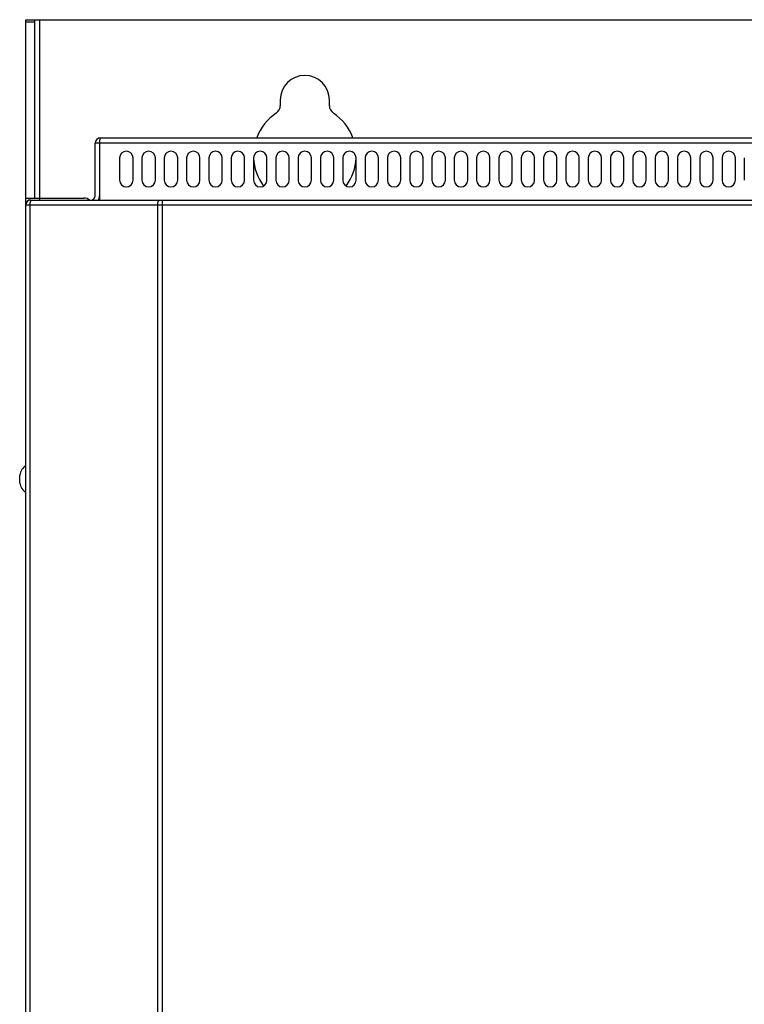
# Model space of a CAD drawing. Header units: millimetres. Extents: x 1 to 1591, y -395 to 1220.
# Tile 35 of 81: x 432 to 595, y 571 to 792. Entities that reach past the tile are written whole.
import ezdxf

# ---------------------------------------------------------------- set-up
doc = ezdxf.new("R2010")
doc.units = ezdxf.units.MM
doc.header["$LTSCALE"] = 65.395
for name, color, linetype in [('A_3X8_GBT12615_90_14_AM_0', 7, 'CONTINUOUS'), ('MANIFOLD_SOLID_BREP_130316_AM_0', 7, 'CONTINUOUS'), ('MANIFOLD_SOLID_BREP_410340_AM_0', 7, 'CONTINUOUS'), ('MANIFOLD_SOLID_BREP_411111_AM_0', 7, 'CONTINUOUS'), ('MANIFOLD_SOLID_BREP_5753_AM_0', 7, 'CONTINUOUS')]:
    doc.layers.add(name, color=color, linetype=linetype)

msp = doc.modelspace()

# ---------------------------------------------------------------- linework, layer by layer
at = {"layer": 'A_3X8_GBT12615_90_14_AM_0', "color": 7}
msp.add_line((432.31, 688.07), (432.31, 689.87), dxfattribs=at)
for start, end in [(128.8387, 166.9643), (193.0357, 231.1613)]:
    msp.add_arc((436.19, 688.97), 3.99, start, end, dxfattribs=at)
at = {"layer": 'MANIFOLD_SOLID_BREP_130316_AM_0', "color": 7}
for p, q in [((449.21, 752.47), (449.21, 764.27)), ((450.21, 764.27), (449.21, 764.27)), ((450.21, 764.27), (450.21, 751.47)), ((742.21, 764.27), (450.21, 764.27)), ((450.41, 765.47), (742.01, 765.47)), ((454.71, 760.97), (454.71, 755.97)), ((457.71, 755.97), (457.71, 760.97)), ((459.71, 760.97), (459.71, 755.97)), ((462.71, 755.97), (462.71, 760.97)), ((464.71, 760.97), (464.71, 755.97)), ((467.71, 755.97), (467.71, 760.97)), ((469.71, 760.97), (469.71, 755.97)), ((472.71, 755.97), (472.71, 760.97)), ((474.71, 760.97), (474.71, 755.97)), ((477.71, 755.97), (477.71, 760.97)), ((479.71, 760.97), (479.71, 755.97)), ((482.71, 755.97), (482.71, 760.97)), ((484.71, 760.97), (484.71, 755.97)), ((487.71, 755.97), (487.71, 760.97)), ((489.71, 760.97), (489.71, 755.97)), ((492.71, 755.97), (492.71, 760.97)), ((494.71, 760.97), (494.71, 755.97)), ((497.71, 755.97), (497.71, 760.97)), ((499.71, 760.97), (499.71, 755.97)), ((502.71, 755.97), (502.71, 760.97)), ((504.71, 760.97), (504.71, 755.97)), ((507.71, 755.97), (507.71, 760.97)), ((509.71, 760.97), (509.71, 755.97)), ((512.71, 755.97), (512.71, 760.97)), ((514.71, 760.97), (514.71, 755.97)), ((517.71, 755.97), (517.71, 760.97)), ((519.71, 760.97), (519.71, 755.97)), ((522.71, 755.97), (522.71, 760.97)), ((524.71, 760.97), (524.71, 755.97)), ((527.71, 755.97), (527.71, 760.97)), ((529.71, 760.97), (529.71, 755.97)), ((532.71, 755.97), (532.71, 760.97)), ((534.71, 760.97), (534.71, 755.97)), ((537.71, 755.97), (537.71, 760.97)), ((539.71, 760.97), (539.71, 755.97)), ((542.71, 755.97), (542.71, 760.97)), ((544.71, 760.97), (544.71, 755.97)), ((547.71, 755.97), (547.71, 760.97)), ((549.71, 760.97), (549.71, 755.97)), ((552.71, 755.97), (552.71, 760.97)), ((554.71, 760.97), (554.71, 755.97)), ((557.71, 755.97), (557.71, 760.97)), ((559.71, 760.97), (559.71, 755.97)), ((562.71, 755.97), (562.71, 760.97)), ((564.71, 760.97), (564.71, 755.97)), ((567.71, 755.97), (567.71, 760.97)), ((569.71, 760.97), (569.71, 755.97)), ((572.71, 755.97), (572.71, 760.97)), ((574.71, 760.97), (574.71, 755.97)), ((577.71, 755.97), (577.71, 760.97)), ((579.71, 760.97), (579.71, 755.97)), ((582.71, 755.97), (582.71, 760.97)), ((584.71, 760.97), (584.71, 755.97)), ((587.71, 755.97), (587.71, 760.97)), ((589.71, 760.97), (589.71, 755.97)), ((592.71, 755.97), (592.71, 760.97)), ((594.71, 760.97), (594.71, 755.97)), ((434.21, 751.34), (434.21, 751.47)), ((434.79, 751.47), (434.21, 751.47))]:
    msp.add_line(p, q, dxfattribs=at)
msp.add_lwpolyline([(450.21, 764.27), (450.25, 764.67), (450.26, 764.79), (450.28, 764.91), (450.29, 765.02), (450.31, 765.12), (450.32, 765.21), (450.33, 765.29), (450.35, 765.35), (450.36, 765.4), (450.38, 765.44), (450.39, 765.46), (450.41, 765.47)], dxfattribs=at)
for centre, radius, start, end in [((450.41, 764.27), 1.2, 90, 180), ((456.21, 760.97), 1.5, 0, 180), ((461.21, 760.97), 1.5, 0, 180), ((466.21, 760.97), 1.5, 0, 180), ((471.21, 760.97), 1.5, 0, 180), ((476.21, 760.97), 1.5, 0, 180), ((481.21, 760.97), 1.5, 0, 180), ((486.21, 760.97), 1.5, 0, 180), ((491.21, 760.97), 1.5, 0, 180), ((496.21, 760.97), 1.5, 0, 180), ((501.21, 760.97), 1.5, 0, 180), ((506.21, 760.97), 1.5, 0, 180), ((511.21, 760.97), 1.5, 0, 180), ((516.21, 760.97), 1.5, 0, 180), ((521.21, 760.97), 1.5, 0, 180), ((526.21, 760.97), 1.5, 0, 180), ((531.21, 760.97), 1.5, 0, 180), ((536.21, 760.97), 1.5, 0, 180), ((541.21, 760.97), 1.5, 0, 180), ((546.21, 760.97), 1.5, 0, 180), ((551.21, 760.97), 1.5, 0, 180), ((556.21, 760.97), 1.5, 0, 180), ((561.21, 760.97), 1.5, 0, 180), ((566.21, 760.97), 1.5, 0, 180), ((571.21, 760.97), 1.5, 0, 180), ((576.21, 760.97), 1.5, 0, 180), ((581.21, 760.97), 1.5, 0, 180), ((586.21, 760.97), 1.5, 0, 180), ((591.21, 760.97), 1.5, 0, 180), ((456.21, 755.97), 1.5, 180, 360), ((461.21, 755.97), 1.5, 180, 360), ((466.21, 755.97), 1.5, 180, 360), ((471.21, 755.97), 1.5, 180, 360), ((476.21, 755.97), 1.5, 180, 360), ((481.21, 755.97), 1.5, 180, 360), ((486.21, 755.97), 1.5, 180, 360), ((491.21, 755.97), 1.5, 180, 360), ((496.21, 755.97), 1.5, 180, 360), ((501.21, 755.97), 1.5, 180, 360), ((506.21, 755.97), 1.5, 180, 360), ((511.21, 755.97), 1.5, 180, 360), ((516.21, 755.97), 1.5, 180, 360), ((521.21, 755.97), 1.5, 180, 360), ((526.21, 755.97), 1.5, 180, 360), ((531.21, 755.97), 1.5, 180, 360), ((536.21, 755.97), 1.5, 180, 360), ((541.21, 755.97), 1.5, 180, 360), ((546.21, 755.97), 1.5, 180, 360), ((551.21, 755.97), 1.5, 180, 360), ((556.21, 755.97), 1.5, 180, 360), ((561.21, 755.97), 1.5, 180, 360), ((566.21, 755.97), 1.5, 180, 360), ((571.21, 755.97), 1.5, 180, 360), ((576.21, 755.97), 1.5, 180, 360), ((581.21, 755.97), 1.5, 180, 360), ((586.21, 755.97), 1.5, 180, 360), ((591.21, 755.97), 1.5, 180, 360), ((448.21, 752.47), 1, 270, 360), ((448.21, 752.47), 2, 329.9575, 360)]:
    msp.add_arc(centre, radius, start, end, dxfattribs=at)
at = {"layer": 'MANIFOLD_SOLID_BREP_410340_AM_0', "color": 7}
for p, q in [((433.69, 132.97), (433.69, 750.47)), ((433.69, 750.47), (642.74, 750.47)), ((434.57, 750.47), (434.57, 132.97)), ((463.23, 132.97), (463.23, 750.47)), ((464.26, 750.47), (464.26, 132.47))]:
    msp.add_line(p, q, dxfattribs=at)
at = {"layer": 'MANIFOLD_SOLID_BREP_411111_AM_0', "color": 7}
for p, q in [((434.69, 751.47), (643.92, 751.47)), ((464.26, 751.47), (464.26, 750.47)), ((433.69, 750.47), (641.72, 750.47))]:
    msp.add_line(p, q, dxfattribs=at)
for points in [[(434.98, 751.47), (434.94, 751.46), (434.89, 751.44), (434.85, 751.41), (434.81, 751.37), (434.77, 751.32), (434.73, 751.26), (434.7, 751.19), (434.66, 751.11), (434.64, 751.01), (434.61, 750.91), (434.59, 750.81), (434.58, 750.7), (434.57, 750.58), (434.57, 750.47)], [(463.23, 750.47), (463.23, 750.58), (463.24, 750.69), (463.25, 750.8), (463.27, 750.9), (463.29, 751), (463.32, 751.09), (463.35, 751.18), (463.38, 751.25), (463.42, 751.32), (463.46, 751.37), (463.5, 751.41), (463.55, 751.44), (463.59, 751.46), (463.64, 751.47)]]:
    msp.add_lwpolyline(points, dxfattribs=at)
msp.add_arc((434.69, 750.47), 1, 90, 180, dxfattribs=at)
at = {"layer": 'MANIFOLD_SOLID_BREP_5753_AM_0', "color": 7}
for p, q in [((433.71, 750.63), (433.71, 791.97)), ((433.71, 791.97), (758.71, 791.97)), ((435.71, 791.38), (433.71, 791.38)), ((435.71, 751.97), (435.71, 791.97)), ((436.71, 791.97), (436.71, 751.47)), ((490.71, 773.97), (490.71, 772.69)), ((501.71, 772.69), (501.71, 773.97)), ((433.71, 751.97), (446.71, 751.97))]:
    msp.add_line(p, q, dxfattribs=at)
for centre, radius, start, end in [((496.21, 773.97), 5.5, 0, 180), ((496.21, 761.47), 11.5, 123.749, 159.6435), ((488.71, 772.69), 2, 303.749, 360), ((503.71, 772.69), 2, 180, 236.251), ((496.21, 761.47), 11.5, 20.3578, 56.251), ((496.21, 761.47), 11.5, 182.4909, 216.3033), ((496.21, 761.47), 11.5, 323.6971, 357.5089), ((446.71, 749.97), 2, 48.6201, 90)]:
    msp.add_arc(centre, radius, start, end, dxfattribs=at)

doc.saveas('drawing.dxf')
